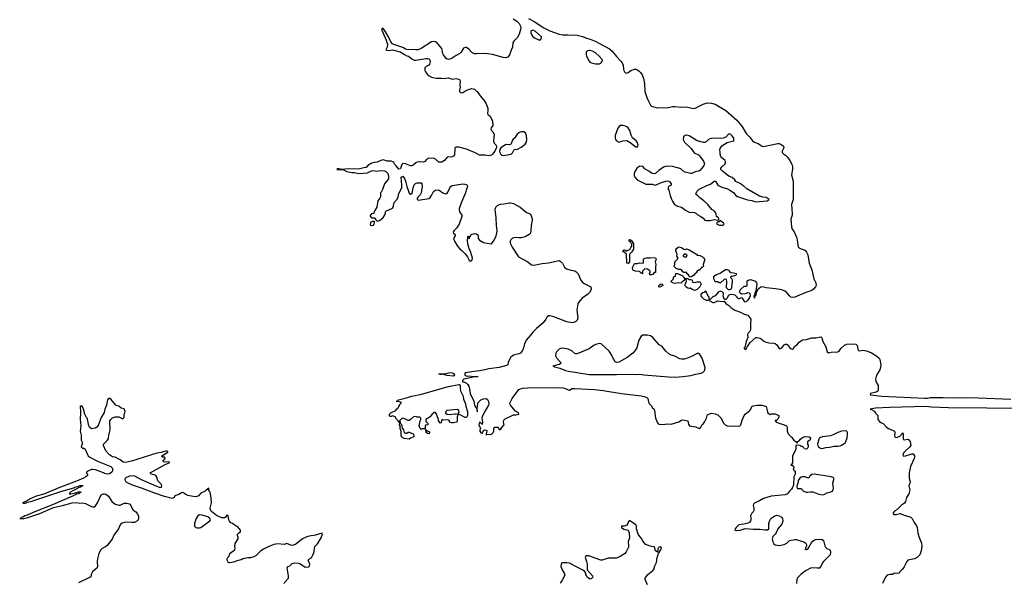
# Model space of a CAD drawing. Header units: inches. Extents: x 1980008 to 2252673, y 74414 to 260562.
# Tile 121 of 228: x 2082986 to 2098109, y 215729 to 224371. Entities that reach past the tile are written whole.
import ezdxf

# ---------------------------------------------------------------- set-up
doc = ezdxf.new("R2010")
doc.units = ezdxf.units.IN
doc.header["$MEASUREMENT"] = 0
for name, color, linetype in [('C0281', 7, 'Continuous'), ('C0282', 7, 'Continuous'), ('C0291', 7, 'Continuous'), ('C0292', 7, 'Continuous')]:
    doc.layers.add(name, color=color, linetype=linetype)

msp = doc.modelspace()

# ---------------------------------------------------------------- linework, layer by layer
at = {"layer": 'C0281', "color": 5, "elevation": 80}
for points in [[(2089650, 218895), (2089550, 218907), (2089538, 218910), (2089530, 218918), (2089510, 218918), (2089490, 218928), (2089470, 218922), (2089442, 218922), (2089426, 218930), (2089530, 218934), (2089574, 218946), (2089610, 218951), (2089630, 218948), (2089650, 218937), (2089665, 218910), (2089660, 218900)], [(2089830, 218258), (2089750, 218302), (2089730, 218308), (2089714, 218306), (2089714, 218294), (2089705, 218270), (2089707, 218210), (2089699, 218190), (2089693, 218187), (2089650, 218177), (2089616, 218176), (2089588, 218190), (2089586, 218210), (2089570, 218218), (2089550, 218222), (2089490, 218218), (2089470, 218228), (2089458, 218182), (2089450, 218175), (2089421, 218210), (2089421, 218230), (2089402, 218270), (2089389, 218310), (2089370, 218338), (2089350, 218335), (2089315, 218305), (2089290, 218269), (2089222, 218230), (2089222, 218210), (2089230, 218194), (2089254, 218170), (2089254, 218150), (2089250, 218146), (2089218, 218142), (2089214, 218130), (2089214, 218086), (2089170, 218088), (2089150, 218078), (2089138, 218090), (2089122, 218130), (2089139, 218210), (2089149, 218230), (2089148, 218250), (2089130, 218268), (2089090, 218268), (2089070, 218274), (2089034, 218270), (2088990, 218228), (2088970, 218215), (2088950, 218215), (2088910, 218235), (2088870, 218249), (2088850, 218242), (2088822, 218210), (2088822, 218202), (2088831, 218190), (2088832, 218172), (2088850, 218154), (2088858, 218098), (2088882, 218070), (2088892, 218030), (2088910, 218018), (2088930, 218022), (2088950, 218034), (2088970, 218034), (2089031, 218011), (2089042, 217990), (2089038, 217962), (2088990, 217942), (2088970, 217928), (2088890, 217938), (2088856, 217956), (2088846, 217986), (2088843, 218043), (2088829, 218091), (2088829, 218130), (2088822, 218150), (2088826, 218170), (2088822, 218182), (2088810, 218186), (2088798, 218210), (2088773, 218233), (2088752, 218272), (2088710, 218287), (2088690, 218277), (2088676, 218276), (2088665, 218285), (2088665, 218310), (2088684, 218330), (2088764, 218370), (2088790, 218402), (2088806, 218410), (2088809, 218431), (2088827, 218453), (2088828, 218470), (2088848, 218490), (2088837, 218497), (2088768, 218510), (2088787, 218513), (2088805, 218530), (2088905, 218555), (2089009, 218590), (2089159, 218621), (2089570, 218736), (2089730, 218768), (2089746, 218766), (2089750, 218750), (2089749, 218711), (2089757, 218670), (2089795, 218590), (2089804, 218544), (2089831, 218470), (2089836, 218436), (2089862, 218350), (2089865, 218290), (2089850, 218258)], [(2089710, 218382), (2089547, 218370), (2089531, 218350), (2089528, 218328), (2089550, 218311), (2089590, 218305), (2089670, 218319), (2089690, 218319), (2089710, 218311), (2089727, 218313), (2089727, 218327), (2089736, 218344), (2089733, 218370)], [(2089234, 218054), (2089246, 218054), (2089278, 218038), (2089282, 218030), (2089280, 218020), (2089270, 218009), (2089250, 218015), (2089229, 218029), (2089226, 218074), (2089234, 218066)], [(2085750, 216764), (2085724, 216750), (2085696, 216710), (2085675, 216650), (2085671, 216630), (2085671, 216591), (2085690, 216571), (2085710, 216564), (2085750, 216566), (2085770, 216571), (2085906, 216674), (2085919, 216690), (2085907, 216710), (2085874, 216734), (2085790, 216759)]]:
    msp.add_lwpolyline(points, close=True, dxfattribs=at)
for points in [[(2090000, 218887), (2089950, 218881), (2089806, 218850), (2089786, 218830), (2089786, 218810), (2089807, 218807), (2089849, 218789), (2089859, 218779), (2089859, 218770), (2089867, 218767), (2089883, 218743), (2089897, 218697), (2089906, 218630), (2089962, 218510), (2089970, 218450), (2089990, 218415), (2090000, 218407)], [(2090000, 218970), (2089830, 218947), (2089822, 218930), (2089822, 218922), (2089827, 218907), (2089842, 218902), (2090000, 218892)], [(2087047, 215710), (2087059, 215730), (2087114, 215790), (2087114, 215830), (2087095, 215950), (2087111, 215970), (2087137, 215983), (2087170, 216016), (2087210, 216028), (2087264, 216024), (2087290, 216018), (2087370, 215962), (2087430, 215969), (2087443, 216010), (2087418, 216070), (2087438, 216090), (2087471, 216110), (2087476, 216130), (2087503, 216177), (2087512, 216250), (2087521, 216279), (2087558, 216322), (2087615, 216410), (2087635, 216475), (2087630, 216482), (2087590, 216474), (2087530, 216453), (2087430, 216437), (2087395, 216425), (2087330, 216396), (2087250, 216328), (2087227, 216313), (2087190, 216297), (2087170, 216295), (2087150, 216299), (2087090, 216325), (2087050, 216311), (2086950, 216318), (2086890, 216307), (2086810, 216281), (2086730, 216236), (2086690, 216210), (2086619, 216141), (2086580, 216120), (2086530, 216105), (2086490, 216105), (2086413, 216087), (2086390, 216076), (2086323, 216057), (2086290, 216041), (2086250, 216031), (2086210, 216026), (2086194, 216030), (2086172, 216070), (2086172, 216090), (2086182, 216110), (2086202, 216130), (2086212, 216170), (2086244, 216196), (2086272, 216210), (2086292, 216230), (2086298, 216250), (2086291, 216290), (2086295, 216325), (2086344, 216396), (2086344, 216424), (2086332, 216450), (2086333, 216467), (2086351, 216489), (2086375, 216505), (2086376, 216530), (2086330, 216584), (2086310, 216593), (2086254, 216634), (2086230, 216644), (2086208, 216668), (2086197, 216690), (2086190, 216754), (2086170, 216758), (2086149, 216730), (2086130, 216719), (2086090, 216719), (2086010, 216753), (2085930, 216818), (2085914, 216850), (2085912, 216870), (2085932, 216948), (2085927, 217027), (2085910, 217114), (2085892, 217132), (2085890, 217174), (2085850, 217146), (2085833, 217127), (2085770, 217096), (2085730, 217059), (2085696, 217044), (2085650, 217045), (2085570, 217063), (2085537, 217077), (2085490, 217108), (2085470, 217103), (2085430, 217078), (2085370, 217056), (2085359, 217030), (2085330, 217018), (2085290, 217024), (2085210, 217048), (2085045, 217105), (2084871, 217171), (2084721, 217221), (2084664, 217244), (2084628, 217268), (2084618, 217278), (2084611, 217290), (2084607, 217310), (2084613, 217327), (2084623, 217337), (2084676, 217364), (2084730, 217369), (2084750, 217364), (2084853, 217310), (2085076, 217210), (2085130, 217189), (2085162, 217190), (2085171, 217210), (2085166, 217230), (2085106, 217286), (2085090, 217342), (2085075, 217370), (2085050, 217381), (2084998, 217390), (2084991, 217410), (2085221, 217539), (2085291, 217570), (2085270, 217581), (2085210, 217576), (2085190, 217582), (2085185, 217590), (2085222, 217630), (2085214, 217650), (2085173, 217653), (2085171, 217670), (2085261, 217730), (2085259, 217739), (2085250, 217745), (2085230, 217744), (2085157, 217723), (2085090, 217710), (2084705, 217590), (2084609, 217569), (2084576, 217576), (2084531, 217610), (2084450, 217651), (2084410, 217656), (2084366, 217686), (2084307, 217747), (2084273, 217830), (2084274, 217850), (2084336, 217910), (2084350, 217938), (2084353, 217990), (2084375, 218070), (2084373, 218210), (2084384, 218230), (2084410, 218253), (2084450, 218269), (2084510, 218269), (2084552, 218248), (2084570, 218242), (2084575, 218245), (2084585, 218255), (2084591, 218270), (2084592, 218310), (2084602, 218330), (2084605, 218350), (2084591, 218391), (2084546, 218406), (2084510, 218436), (2084466, 218446), (2084455, 218455), (2084390, 218538), (2084370, 218551), (2084350, 218551), (2084333, 218530), (2084318, 218450), (2084296, 218390), (2084285, 218335), (2084239, 218261), (2084190, 218138), (2084170, 218111), (2084146, 218094), (2084090, 218087), (2084058, 218110), (2084046, 218130), (2084030, 218234), (2084022, 218250), (2084010, 218258), (2083984, 218310), (2083967, 218390), (2083950, 218426), (2083930, 218441), (2083915, 218430), (2083913, 218410), (2083921, 218370), (2083922, 218330), (2083913, 218233), (2083926, 218130), (2083914, 218050), (2083932, 217990), (2083932, 217910), (2083949, 217870), (2083930, 217809), (2083949, 217789), (2083970, 217789), (2083994, 217774), (2084025, 217690), (2084038, 217670), (2084064, 217650), (2084183, 217590), (2084360, 217520), (2084386, 217506), (2084405, 217485), (2084415, 217450), (2084401, 217419), (2084366, 217394), (2084330, 217389), (2084290, 217398), (2084271, 217410), (2084150, 217455), (2084110, 217464), (2084090, 217462), (2084022, 217430), (2084009, 217410), (2084025, 217390), (2084025, 217370), (2084002, 217350), (2083968, 217330), (2083858, 217282), (2083612, 217190), (2083356, 217084), (2083241, 217050), (2083148, 217012), (2083101, 216979), (2083028, 216948), (2083042, 216942), (2083070, 216945), (2083091, 216950), (2083102, 216958), (2083159, 216970), (2083635, 217130), (2083818, 217182), (2083831, 217190), (2083895, 217205), (2083898, 217210), (2083910, 217214), (2083950, 217218), (2083956, 217216), (2083958, 217210), (2083937, 217203), (2083918, 217190), (2083882, 217178), (2083872, 217168), (2083790, 217130), (2083758, 217110), (2083758, 217102), (2083746, 217090), (2083770, 217089), (2083830, 217099), (2083890, 217116), (2083917, 217117), (2083928, 217110), (2083899, 217101), (2083889, 217090), (2083859, 217081), (2083844, 217070), (2083818, 217062), (2083797, 217050), (2083490, 216920), (2083230, 216818), (2083099, 216761), (2083063, 216750), (2083043, 216737), (2083019, 216730), (2083006, 216714), (2082986, 216710), (2083050, 216710), (2083110, 216724), (2083294, 216786), (2083503, 216877), (2083642, 216910), (2083790, 216952), (2083854, 216954), (2083910, 216946), (2083950, 216949), (2083998, 216938), (2084090, 216892), (2084110, 216887), (2084130, 216889), (2084150, 216906), (2084182, 216950), (2084236, 217070), (2084270, 217089), (2084290, 217089), (2084310, 217081), (2084350, 217054), (2084402, 216970), (2084430, 216944), (2084458, 216930), (2084510, 216913), (2084530, 216913), (2084590, 216944), (2084630, 216945), (2084670, 216933), (2084691, 216911), (2084723, 216843), (2084769, 216810), (2084790, 216784), (2084809, 216750), (2084813, 216710), (2084805, 216690), (2084785, 216670), (2084750, 216646), (2084710, 216645), (2084610, 216653), (2084576, 216644), (2084547, 216630), (2084528, 216610), (2084503, 216550), (2084430, 216453), (2084406, 216394), (2084330, 216295), (2084304, 216276), (2084251, 216249), (2084232, 216230), (2084203, 216170), (2084181, 216090), (2084177, 216050), (2084182, 215970), (2084175, 215950), (2084102, 215890), (2084082, 215850), (2084084, 215830), (2084069, 215810), (2083890, 215721)]]:
    msp.add_lwpolyline(points, dxfattribs=at)
at = {"layer": 'C0282', "color": 5, "elevation": 80}
for points in [[(2090000, 223844), (2089990, 223844), (2089970, 223847), (2089928, 223868), (2089890, 223911), (2089850, 223946), (2089830, 223946), (2089804, 223936), (2089767, 223873), (2089747, 223853), (2089690, 223823), (2089630, 223780), (2089610, 223771), (2089570, 223762), (2089550, 223767), (2089537, 223777), (2089493, 223830), (2089484, 223850), (2089477, 223910), (2089469, 223929), (2089390, 224027), (2089350, 224037), (2089310, 224030), (2089153, 223930), (2089104, 223910), (2089070, 223906), (2088932, 223912), (2088910, 223919), (2088870, 223943), (2088731, 223990), (2088710, 224001), (2088688, 224029), (2088650, 224110), (2088590, 224210), (2088570, 224234), (2088550, 224234), (2088549, 224210), (2088616, 224056), (2088633, 223993), (2088632, 223948), (2088609, 223909), (2088621, 223901), (2088650, 223900), (2088710, 223908), (2088830, 223879), (2088894, 223834), (2088930, 223817), (2088958, 223810), (2089008, 223770), (2089046, 223750), (2089070, 223749), (2089230, 223777), (2089250, 223777), (2089268, 223770), (2089284, 223750), (2089289, 223730), (2089281, 223690), (2089270, 223671), (2089230, 223651), (2089209, 223631), (2089209, 223591), (2089219, 223570), (2089249, 223530), (2089275, 223510), (2089310, 223490), (2089330, 223483), (2089390, 223474), (2089466, 223474), (2089490, 223469), (2089570, 223476), (2089630, 223459), (2089690, 223469), (2089730, 223459), (2089742, 223450), (2089749, 223430), (2089744, 223370), (2089749, 223330), (2089739, 223290), (2089742, 223270), (2089755, 223255), (2089770, 223249), (2089790, 223254), (2089810, 223262), (2089852, 223290), (2089894, 223306), (2089930, 223313), (2089970, 223303), (2090000, 223275)], [(2090000, 222315), (2089970, 222330), (2089850, 222381), (2089730, 222414), (2089690, 222413), (2089675, 222405), (2089667, 222390), (2089666, 222294), (2089650, 222273), (2089630, 222263), (2089610, 222260), (2089570, 222264), (2089550, 222259), (2089512, 222210), (2089470, 222185), (2089430, 222180), (2089423, 222183), (2089370, 222228), (2089350, 222238), (2089270, 222242), (2089236, 222224), (2089210, 222194), (2089190, 222182), (2089130, 222186), (2089090, 222182), (2089070, 222173), (2089030, 222135), (2089010, 222125), (2088990, 222124), (2088910, 222158), (2088870, 222164), (2088854, 222146), (2088835, 222085), (2088830, 222078), (2088810, 222073), (2088770, 222125), (2088747, 222147), (2088730, 222179), (2088716, 222190), (2088690, 222200), (2088630, 222200), (2088570, 222216), (2088532, 222208), (2088475, 222185), (2088430, 222179), (2088392, 222168), (2088334, 222130), (2088310, 222098), (2088290, 222099), (2088190, 222073), (2088030, 222081), (2087931, 222071), (2087870, 222085), (2087861, 222079), (2087859, 222070), (2087890, 222064), (2087950, 222069), (2088010, 222041), (2088090, 222023), (2088130, 222024), (2088190, 222008), (2088330, 222021), (2088390, 222051), (2088410, 222054), (2088470, 222042), (2088530, 222052), (2088590, 222050), (2088610, 222040), (2088638, 222010), (2088651, 221970), (2088648, 221930), (2088634, 221906), (2088587, 221850), (2088558, 221762), (2088539, 221721), (2088529, 221710), (2088529, 221650), (2088519, 221630), (2088489, 221590), (2088469, 221490), (2088444, 221450), (2088426, 221406), (2088426, 221394), (2088390, 221391), (2088386, 221374), (2088369, 221370), (2088370, 221346), (2088382, 221342), (2088390, 221326), (2088430, 221326), (2088442, 221322), (2088455, 221295), (2088470, 221282), (2088490, 221281), (2088510, 221287), (2088570, 221335), (2088602, 221390), (2088598, 221410), (2088612, 221430), (2088710, 221474), (2088723, 221490), (2088739, 221561), (2088784, 221616), (2088798, 221650), (2088810, 221702), (2088854, 221786), (2088857, 221830), (2088845, 221950), (2088858, 221962), (2088870, 221965), (2088898, 221930), (2088914, 221890), (2088930, 221810), (2088950, 221754), (2088970, 221705), (2088990, 221693), (2089012, 221708), (2089030, 221790), (2089047, 221833), (2089064, 221856), (2089090, 221866), (2089127, 221867), (2089150, 221863), (2089161, 221850), (2089170, 221810), (2089151, 221710), (2089137, 221683), (2089104, 221650), (2089093, 221630), (2089090, 221608), (2089110, 221599), (2089270, 221624), (2089290, 221641), (2089310, 221670), (2089344, 221730), (2089370, 221753), (2089410, 221760), (2089430, 221753), (2089485, 221710), (2089510, 221700), (2089530, 221698), (2089555, 221710), (2089594, 221786), (2089610, 221809), (2089630, 221824), (2089790, 221852), (2089825, 221845), (2089854, 221834), (2089859, 221830), (2089864, 221810), (2089841, 221750), (2089832, 221710), (2089770, 221570), (2089737, 221470), (2089735, 221450), (2089742, 221422), (2089779, 221370), (2089779, 221350), (2089736, 221230), (2089693, 221170), (2089652, 221130), (2089645, 221110), (2089647, 221090), (2089674, 221070), (2089674, 221050), (2089649, 221010), (2089663, 220970), (2089709, 220890), (2089744, 220850), (2089783, 220823), (2089830, 220774), (2089865, 220730), (2089890, 220675), (2089910, 220662), (2089930, 220674), (2089936, 220684), (2089940, 220710), (2089916, 220796), (2089898, 220838), (2089887, 220850), (2089869, 220930), (2089866, 220974), (2089870, 221046), (2089882, 221042), (2089886, 221010), (2089890, 221006), (2089894, 221010), (2089898, 221042), (2089910, 221046), (2089922, 221070), (2089970, 221086), (2090000, 221082)]]:
    msp.add_lwpolyline(points, dxfattribs=at)
msp.add_lwpolyline([(2088390, 221204), (2088378, 221210), (2088374, 221230), (2088379, 221250), (2088390, 221265), (2088410, 221274), (2088430, 221274), (2088432, 221252), (2088426, 221230), (2088410, 221209)], close=True, dxfattribs=at)
at = {"layer": 'C0291', "color": 5}
for points, elevation in [([(2091561, 220000), (2091541, 219910), (2091558, 219790), (2091550, 219758), (2091530, 219734), (2091499, 219721), (2091470, 219717), (2091390, 219732), (2091190, 219805), (2091130, 219820), (2091110, 219821), (2091090, 219806), (2091069, 219770), (2091026, 219714), (2090923, 219630), (2090866, 219570), (2090834, 219526), (2090766, 219450), (2090737, 219390), (2090724, 219330), (2090710, 219291), (2090690, 219264), (2090676, 219250), (2090650, 219237), (2090570, 219219), (2090530, 219185), (2090490, 219110), (2090482, 219070), (2090461, 219059), (2090348, 219030), (2090190, 219006), (2090129, 218990), (2090050, 218976), (2090000, 218970)], 80), ([(2093848, 220000), (2093879, 219979), (2093908, 219948), (2093969, 219910), (2094058, 219878), (2094111, 219849), (2094172, 219832), (2094215, 219770), (2094210, 219710), (2094210, 219610), (2094207, 219590), (2094200, 219580), (2094167, 219550), (2094164, 219530), (2094170, 219490), (2094146, 219430), (2094122, 219338), (2094109, 219330), (2094130, 219306), (2094150, 219318), (2094165, 219350), (2094207, 219410), (2094290, 219490), (2094310, 219491), (2094359, 219479), (2094426, 219426), (2094450, 219416), (2094494, 219406), (2094570, 219403), (2094590, 219396), (2094615, 219375), (2094650, 219321), (2094670, 219321), (2094690, 219329), (2094730, 219377), (2094750, 219389), (2094770, 219389), (2094789, 219370), (2094810, 219338), (2094830, 219318), (2094850, 219308), (2094864, 219316), (2094885, 219350), (2094930, 219385), (2094960, 219420), (2094995, 219445), (2095010, 219451), (2095070, 219460), (2095146, 219486), (2095216, 219484), (2095290, 219501), (2095306, 219486), (2095319, 219430), (2095365, 219345), (2095387, 219270), (2095410, 219256), (2095450, 219263), (2095553, 219267), (2095570, 219277), (2095600, 219320), (2095654, 219370), (2095690, 219388), (2095731, 219391), (2095830, 219386), (2095847, 219367), (2095858, 219310), (2095870, 219289), (2095890, 219286), (2095930, 219293), (2095990, 219285), (2096010, 219281), (2096070, 219252), (2096150, 219205), (2096186, 219170), (2096195, 219150), (2096210, 219070), (2096206, 219030), (2096195, 218990), (2096148, 218910), (2096128, 218850), (2096135, 218815), (2096169, 218750), (2096173, 218730), (2096169, 218670), (2096138, 218650), (2096055, 218630), (2096048, 218610), (2096226, 218590), (2096890, 218556), (2096930, 218558), (2096970, 218568), (2097170, 218570), (2097350, 218562), (2097470, 218566), (2097710, 218561), (2098210, 218544)], 60), ([(2090000, 218892), (2090026, 218890), (2090000, 218887)], 80), ([(2090000, 218407), (2090004, 218404), (2090009, 218390), (2090006, 218370), (2090010, 218345), (2090015, 218350), (2090016, 218364), (2090011, 218391), (2090025, 218475), (2090030, 218493), (2090047, 218513), (2090071, 218530), (2090110, 218547), (2090150, 218552), (2090170, 218538), (2090186, 218506), (2090189, 218470), (2090185, 218450), (2090149, 218390), (2090090, 218274), (2090086, 218254), (2090094, 218190), (2090090, 218154), (2090085, 218165), (2090070, 218171), (2090050, 218191), (2090041, 218170), (2090037, 218150), (2090062, 218090), (2090055, 218070), (2090055, 218050), (2090070, 218027), (2090090, 218019), (2090096, 218024), (2090110, 218062), (2090130, 218069), (2090148, 218068), (2090162, 218050), (2090148, 218010), (2090149, 217990), (2090162, 217998), (2090230, 218002), (2090256, 218030), (2090266, 218050), (2090266, 218090), (2090286, 218110), (2090334, 218114), (2090344, 218084), (2090350, 218078), (2090370, 218078), (2090382, 218090), (2090391, 218109), (2090425, 218150), (2090415, 218190), (2090422, 218218), (2090440, 218240), (2090570, 218299), (2090610, 218299), (2090652, 218310), (2090645, 218330), (2090600, 218360), (2090570, 218391), (2090522, 218450), (2090516, 218470), (2090521, 218490), (2090551, 218550), (2090651, 218690), (2090710, 218710), (2090790, 218715), (2091170, 218719), (2091334, 218714), (2091370, 218707), (2091410, 218684), (2091430, 218681), (2091470, 218704), (2091513, 218707), (2091812, 218691), (2091950, 218676), (2092230, 218627), (2092533, 218593), (2092583, 218583), (2092617, 218570), (2092636, 218550), (2092642, 218502), (2092650, 218479), (2092685, 218445), (2092703, 218410), (2092730, 218389), (2092737, 218370), (2092753, 218250), (2092780, 218180), (2092790, 218164), (2092810, 218157), (2092870, 218153), (2092930, 218161), (2092990, 218156), (2093110, 218193), (2093150, 218219), (2093170, 218226), (2093248, 218210), (2093258, 218158), (2093274, 218134), (2093370, 218119), (2093410, 218095), (2093430, 218089), (2093450, 218113), (2093470, 218153), (2093490, 218169), (2093510, 218197), (2093533, 218250), (2093543, 218290), (2093550, 218302), (2093581, 218319), (2093610, 218325), (2093670, 218317), (2093710, 218301), (2093753, 218253), (2093800, 218170), (2093820, 218150), (2093850, 218133), (2093870, 218127), (2093930, 218130), (2094026, 218126), (2094045, 218130), (2094060, 218150), (2094081, 218219), (2094111, 218289), (2094130, 218314), (2094199, 218370), (2094215, 218390), (2094231, 218430), (2094250, 218441), (2094314, 218450), (2094390, 218449), (2094449, 218430), (2094470, 218346), (2094478, 218330), (2094495, 218315), (2094510, 218309), (2094535, 218315), (2094590, 218315), (2094646, 218290), (2094646, 218270), (2094630, 218234), (2094610, 218214), (2094590, 218214), (2094587, 218207), (2094602, 218202), (2094606, 218190), (2094729, 218149), (2094762, 218130), (2094775, 218110), (2094775, 218050), (2094788, 218010), (2094840, 217960), (2094874, 217914), (2094895, 217895), (2094922, 217882), (2094927, 217867), (2094934, 217870), (2094934, 217890), (2094957, 217903), (2094978, 217930), (2095010, 217953), (2095049, 217969), (2095110, 217965), (2095134, 217950), (2095134, 217930), (2095125, 217915), (2095103, 217897), (2095086, 217890), (2095086, 217850), (2095096, 217836), (2095098, 217810), (2095090, 217794), (2095070, 217774), (2095038, 217778), (2095034, 217790), (2095010, 217814), (2094990, 217814), (2094972, 217832), (2094910, 217834), (2094906, 217830), (2094908, 217770), (2094858, 217670), (2094856, 217564), (2094842, 217538), (2094828, 217530), (2094850, 217526), (2094876, 217496), (2094876, 217484), (2094868, 217470), (2094878, 217450), (2094894, 217434), (2094899, 217410), (2094894, 217390), (2094874, 217350), (2094873, 217227), (2094856, 217184), (2094840, 217160), (2094809, 217130), (2094779, 217090), (2094742, 217070), (2094530, 217054), (2094410, 217017), (2094350, 216980), (2094279, 216950), (2094259, 216930), (2094253, 216910), (2094262, 216870), (2094260, 216830), (2094249, 216810), (2094230, 216790), (2094212, 216750), (2094217, 216710), (2094215, 216690), (2094209, 216671), (2094196, 216650), (2094170, 216635), (2094110, 216620), (2094030, 216613), (2093989, 216570), (2093975, 216550), (2093969, 216530), (2094003, 216523), (2094050, 216530), (2094130, 216556), (2094250, 216545), (2094310, 216543), (2094353, 216547), (2094430, 216534), (2094470, 216535), (2094494, 216550), (2094493, 216630), (2094502, 216670), (2094523, 216710), (2094574, 216746), (2094610, 216758), (2094630, 216756), (2094651, 216751), (2094687, 216727), (2094700, 216710), (2094705, 216670), (2094690, 216623), (2094630, 216550), (2094604, 216490), (2094591, 216469), (2094555, 216430), (2094548, 216412), (2094545, 216390), (2094555, 216350), (2094570, 216319), (2094590, 216304), (2094650, 216295), (2094730, 216310), (2094767, 216330), (2094810, 216369), (2094890, 216386), (2094910, 216386), (2095030, 216352), (2095061, 216330), (2095069, 216310), (2095069, 216290), (2095055, 216250), (2095058, 216242), (2095049, 216231), (2095050, 216228), (2095062, 216238), (2095070, 216235), (2095096, 216250), (2095144, 216330), (2095170, 216363), (2095190, 216377), (2095210, 216385), (2095289, 216389), (2095310, 216385), (2095330, 216370), (2095350, 216290), (2095361, 216270), (2095384, 216250), (2095427, 216227), (2095435, 216215), (2095441, 216190), (2095434, 216150), (2095331, 216049), (2095314, 216026), (2095290, 215971), (2095272, 215948), (2095235, 215945), (2095170, 215952), (2095130, 215946), (2095057, 215903), (2094990, 215853), (2094936, 215804), (2094925, 215790), (2094920, 215770), (2094918, 215710)], 80), ([(2098430, 218401), (2097250, 218410), (2096990, 218418), (2096910, 218427), (2096350, 218416), (2096130, 218405), (2096046, 218390), (2096070, 218385), (2096104, 218364), (2096117, 218350), (2096130, 218325), (2096167, 218290), (2096168, 218230), (2096190, 218200), (2096210, 218183), (2096246, 218166), (2096296, 218116), (2096329, 218090), (2096402, 218062), (2096424, 218050), (2096427, 218027), (2096421, 217981), (2096430, 217959), (2096450, 217953), (2096470, 217956), (2096506, 217974), (2096542, 218010), (2096550, 218026), (2096557, 217997), (2096553, 217933), (2096561, 217921), (2096570, 217918), (2096625, 217925), (2096654, 217914), (2096665, 217885), (2096672, 217830), (2096655, 217805), (2096572, 217730), (2096550, 217690), (2096554, 217674), (2096567, 217667), (2096590, 217670), (2096690, 217703), (2096710, 217701), (2096716, 217696), (2096729, 217670), (2096730, 217650), (2096722, 217630), (2096666, 217510), (2096645, 217410), (2096647, 217327), (2096661, 217270), (2096659, 217250), (2096644, 217210), (2096656, 217150), (2096640, 217090), (2096607, 217030), (2096590, 216970), (2096576, 216944), (2096528, 216912), (2096480, 216860), (2096458, 216842), (2096420, 216820), (2096394, 216790), (2096410, 216770), (2096450, 216772), (2096510, 216787), (2096570, 216758), (2096657, 216737), (2096671, 216731), (2096691, 216711), (2096725, 216645), (2096758, 216598), (2096771, 216570), (2096780, 216490), (2096795, 216430), (2096838, 216330), (2096840, 216290), (2096832, 216210), (2096810, 216150), (2096772, 216108), (2096730, 216090), (2096629, 216070), (2096613, 216050), (2096572, 215968), (2096547, 215933), (2096502, 215890), (2096489, 215871), (2096470, 215865), (2096430, 215867), (2096410, 215863), (2096390, 215851), (2096350, 215851), (2096310, 215841), (2096283, 215810), (2096239, 215710)], 60), ([(2092631, 215690), (2092594, 215770), (2092595, 215790), (2092633, 215847), (2092710, 215910), (2092730, 215938), (2092738, 215970), (2092765, 216035), (2092779, 216110), (2092794, 216150), (2092798, 216182), (2092810, 216186), (2092846, 216250), (2092833, 216273), (2092809, 216270), (2092789, 216250), (2092787, 216213), (2092782, 216198), (2092770, 216194), (2092765, 216205), (2092750, 216214), (2092738, 216270), (2092733, 216273), (2092690, 216279), (2092652, 216290), (2092595, 216315), (2092553, 216373), (2092547, 216390), (2092510, 216431), (2092485, 216470), (2092459, 216550), (2092459, 216590), (2092450, 216610), (2092350, 216678), (2092338, 216662), (2092327, 216630), (2092310, 216607), (2092270, 216593), (2092229, 216590), (2092229, 216570), (2092267, 216547), (2092329, 216529), (2092345, 216490), (2092350, 216410), (2092332, 216350), (2092337, 216290), (2092335, 216270), (2092303, 216197), (2092274, 216166), (2092210, 216125), (2092150, 216101), (2092030, 216101), (2092010, 216097), (2091930, 216067), (2091910, 216067), (2091770, 216122), (2091730, 216133), (2091690, 216135), (2091676, 216124), (2091669, 216110), (2091692, 216050), (2091701, 216010), (2091701, 215921), (2091782, 215830), (2091789, 215810), (2091770, 215785), (2091750, 215778), (2091722, 215790), (2091702, 215810), (2091690, 215834), (2091682, 215850), (2091682, 215870), (2091659, 215899), (2091635, 215915), (2091430, 216021), (2091390, 216028), (2091326, 216030), (2091314, 216026), (2091302, 216010), (2091297, 215970), (2091318, 215918), (2091350, 215868), (2091357, 215843), (2091353, 215827), (2091315, 215750), (2091286, 215714)], 80)]:
    msp.add_lwpolyline(points, dxfattribs=dict(at, elevation=elevation))
at = {"layer": 'C0291', "color": 5, "elevation": 80}
for points in [[(2092630, 219525), (2092557, 219523), (2092531, 219509), (2092495, 219450), (2092463, 219330), (2092441, 219290), (2092401, 219250), (2092317, 219183), (2092281, 219159), (2092190, 219109), (2092150, 219105), (2092133, 219113), (2092090, 219188), (2092084, 219210), (2092038, 219278), (2091915, 219390), (2091890, 219397), (2091850, 219387), (2091810, 219369), (2091730, 219317), (2091550, 219239), (2091530, 219239), (2091510, 219246), (2091464, 219284), (2091410, 219310), (2091330, 219326), (2091290, 219319), (2091270, 219309), (2091231, 219270), (2091220, 219250), (2091215, 219210), (2091230, 219175), (2091294, 219110), (2091295, 219090), (2091270, 219075), (2091172, 219050), (2091198, 219038), (2091280, 219020), (2091370, 218983), (2091415, 218970), (2091730, 218923), (2091830, 218919), (2091910, 218922), (2092150, 218919), (2092330, 218927), (2092450, 218919), (2092510, 218925), (2092570, 218914), (2092950, 218883), (2093058, 218882), (2093170, 218889), (2093293, 218907), (2093370, 218926), (2093450, 218939), (2093479, 218950), (2093497, 218970), (2093509, 218991), (2093512, 219030), (2093469, 219170), (2093434, 219230), (2093410, 219241), (2093390, 219241), (2093305, 219195), (2093230, 219166), (2093190, 219157), (2093150, 219157), (2093124, 219164), (2093050, 219205), (2092990, 219219), (2092957, 219237), (2092910, 219279), (2092850, 219358), (2092810, 219379), (2092708, 219488), (2092673, 219513)], [(2095670, 218057), (2095610, 218052), (2095550, 218032), (2095490, 218000), (2095439, 217981), (2095318, 217962), (2095270, 217949), (2095259, 217930), (2095239, 217850), (2095243, 217830), (2095256, 217810), (2095288, 217788), (2095310, 217784), (2095330, 217787), (2095370, 217802), (2095430, 217804), (2095490, 217821), (2095550, 217821), (2095590, 217827), (2095610, 217834), (2095636, 217850), (2095662, 217870), (2095675, 217890), (2095693, 217950), (2095701, 218010), (2095699, 218030), (2095690, 218048)], [(2095188, 217392), (2095153, 217387), (2095122, 217358), (2095110, 217338), (2095090, 217328), (2095049, 217349), (2095010, 217349), (2094990, 217344), (2094966, 217330), (2094945, 217295), (2094936, 217244), (2094921, 217210), (2094921, 217190), (2094930, 217172), (2094992, 217172), (2095002, 217150), (2095022, 217130), (2095070, 217111), (2095090, 217111), (2095130, 217119), (2095170, 217118), (2095246, 217086), (2095310, 217074), (2095350, 217081), (2095390, 217105), (2095430, 217111), (2095470, 217131), (2095485, 217170), (2095474, 217250), (2095492, 217310), (2095491, 217330), (2095480, 217340), (2095450, 217350)]]:
    msp.add_lwpolyline(points, close=True, dxfattribs=at)
at = {"layer": 'C0292', "color": 5}
for points, elevation in [([(2090565, 224385), (2090621, 224350), (2090657, 224310), (2090679, 224270), (2090682, 224250), (2090680, 224220), (2090658, 224150), (2090628, 224090), (2090578, 224042), (2090562, 224018), (2090557, 223950), (2090535, 223905), (2090510, 223832), (2090483, 223797), (2090450, 223787), (2090410, 223791), (2090250, 223836), (2090170, 223847), (2090130, 223851), (2090000, 223844)], 80), ([(2090802, 224390), (2090896, 224336), (2091027, 224250), (2091130, 224199), (2091270, 224150), (2091330, 224136), (2091410, 224138), (2091550, 224132), (2091630, 224115), (2091690, 224088), (2091750, 224073), (2091823, 224043), (2092043, 223923), (2092085, 223885), (2092150, 223805), (2092226, 223730), (2092241, 223710), (2092257, 223670), (2092259, 223610), (2092264, 223590), (2092275, 223570), (2092290, 223557), (2092311, 223550), (2092330, 223560), (2092370, 223591), (2092430, 223611), (2092450, 223610), (2092478, 223598), (2092502, 223582), (2092522, 223562), (2092545, 223525), (2092565, 223470), (2092580, 223390), (2092590, 223270), (2092616, 223176), (2092648, 223108), (2092677, 223057), (2092690, 223045), (2092763, 223023), (2092799, 223019), (2092950, 223023), (2093010, 223036), (2093050, 223038), (2093146, 223026), (2093230, 223030), (2093310, 223012), (2093350, 223009), (2093485, 223075), (2093547, 223094), (2093610, 223090), (2093670, 223071), (2093830, 222974), (2093999, 222830), (2094075, 222735), (2094142, 222622), (2094193, 222570), (2094241, 222510), (2094270, 222488), (2094330, 222470), (2094388, 222428), (2094410, 222424), (2094630, 222468), (2094650, 222468), (2094693, 222450), (2094715, 222430), (2094722, 222410), (2094718, 222390), (2094698, 222350), (2094699, 222330), (2094716, 222310), (2094750, 222288), (2094779, 222259), (2094815, 222210), (2094844, 222150), (2094855, 222110), (2094856, 222076), (2094838, 221990), (2094866, 221890), (2094868, 221828), (2094864, 221610), (2094842, 221530), (2094850, 221390), (2094848, 221370), (2094829, 221309), (2094838, 221190), (2094851, 221151), (2094880, 221110), (2094919, 221030), (2094928, 220990), (2094935, 220910), (2094942, 220882), (2094963, 220863), (2095047, 220830), (2095070, 220798), (2095090, 220757), (2095111, 220630), (2095151, 220530), (2095181, 220390), (2095213, 220327), (2095219, 220290), (2095210, 220265), (2095179, 220230), (2095150, 220209), (2095058, 220182), (2094890, 220108), (2094850, 220102), (2094830, 220111), (2094810, 220127), (2094764, 220184), (2094739, 220199), (2094690, 220219), (2094596, 220236), (2094450, 220254), (2094390, 220270), (2094370, 220263), (2094317, 220223), (2094310, 220192), (2094306, 220194), (2094296, 220184), (2094290, 220132), (2094286, 220134), (2094276, 220124), (2094270, 220094), (2094267, 220130), (2094270, 220138), (2094278, 220142), (2094286, 220190), (2094298, 220202), (2094304, 220236), (2094314, 220310), (2094310, 220330), (2094290, 220350), (2094232, 220372), (2094205, 220375), (2094174, 220366), (2094153, 220350), (2094155, 220285), (2094150, 220274), (2094110, 220274), (2094056, 220224), (2094038, 220190), (2094055, 220170), (2094070, 220161), (2094130, 220165), (2094151, 220170), (2094170, 220181), (2094194, 220174), (2094201, 220161), (2094203, 220130), (2094196, 220104), (2094164, 220056), (2094150, 220042), (2094130, 220034), (2094111, 220051), (2094090, 220091), (2094070, 220096), (2094030, 220082), (2094024, 220084), (2094012, 220092), (2094005, 220110), (2093977, 220137), (2093950, 220146), (2093910, 220151), (2093880, 220140), (2093868, 220130), (2093850, 220094), (2093830, 220074), (2093810, 220074), (2093804, 220084), (2093792, 220130), (2093798, 220150), (2093796, 220170), (2093773, 220193), (2093750, 220199), (2093716, 220184), (2093666, 220130), (2093630, 220114), (2093590, 220074), (2093578, 220078), (2093574, 220110), (2093554, 220130), (2093554, 220150), (2093534, 220170), (2093534, 220190), (2093530, 220194), (2093510, 220194), (2093502, 220178), (2093467, 220173), (2093462, 220158), (2093450, 220154), (2093449, 220130), (2093462, 220110), (2093490, 220084), (2093530, 220064), (2093558, 220062), (2093570, 220066), (2093582, 220062), (2093586, 220050), (2093630, 220029), (2093650, 220029), (2093710, 220050), (2093777, 220043), (2093807, 220047), (2093834, 220010), (2093848, 220000)], 60), ([(2090000, 223275), (2090010, 223266), (2090060, 223200), (2090117, 223137), (2090145, 223090), (2090175, 223010), (2090177, 222983), (2090169, 222929), (2090182, 222910), (2090213, 222890), (2090249, 222810), (2090253, 222747), (2090229, 222710), (2090224, 222690), (2090235, 222670), (2090255, 222650), (2090275, 222615), (2090261, 222510), (2090274, 222474), (2090304, 222444), (2090309, 222430), (2090309, 222410), (2090283, 222350), (2090250, 222305), (2090230, 222288), (2090190, 222278), (2090130, 222290), (2090050, 222290), (2090000, 222315)], 80), ([(2090000, 221082), (2090002, 221082), (2090025, 221065), (2090029, 221050), (2090029, 221010), (2090046, 220986), (2090109, 220949), (2090130, 220942), (2090234, 220926), (2090274, 220986), (2090303, 221050), (2090315, 221090), (2090318, 221130), (2090308, 221210), (2090306, 221330), (2090291, 221450), (2090301, 221490), (2090330, 221521), (2090370, 221539), (2090423, 221543), (2090510, 221559), (2090530, 221558), (2090570, 221546), (2090674, 221490), (2090768, 221410), (2090800, 221400), (2090830, 221382), (2090855, 221315), (2090858, 221290), (2090842, 221210), (2090839, 221130), (2090829, 221090), (2090810, 221071), (2090750, 221036), (2090690, 221021), (2090650, 221018), (2090610, 221025), (2090570, 221021), (2090550, 221011), (2090530, 220991), (2090521, 220970), (2090519, 220950), (2090524, 220930), (2090550, 220878), (2090649, 220730), (2090793, 220653), (2090847, 220607), (2090870, 220602), (2090910, 220606), (2091010, 220627), (2091110, 220635), (2091270, 220672), (2091304, 220650), (2091324, 220630), (2091356, 220570), (2091384, 220544), (2091450, 220525), (2091510, 220514), (2091530, 220505), (2091565, 220465), (2091603, 220370), (2091623, 220343), (2091658, 220318), (2091759, 220270), (2091762, 220230), (2091749, 220190), (2091705, 220150), (2091625, 220095), (2091587, 220050), (2091565, 220015), (2091561, 220000)], 80)]:
    msp.add_lwpolyline(points, dxfattribs=dict(at, elevation=elevation))
for points, elevation in [([(2090870, 224209), (2090842, 224198), (2090836, 224190), (2090836, 224170), (2090851, 224131), (2090860, 224120), (2090891, 224091), (2090970, 224054), (2090990, 224074), (2090998, 224090), (2090999, 224110), (2090910, 224191)], 80), ([(2091750, 223900), (2091730, 223899), (2091709, 223891), (2091687, 223870), (2091687, 223830), (2091694, 223810), (2091730, 223732), (2091741, 223721), (2091768, 223708), (2091830, 223691), (2091871, 223691), (2091890, 223694), (2091910, 223704), (2091933, 223730), (2091935, 223750), (2091930, 223759), (2091885, 223810), (2091830, 223860), (2091783, 223890)], 80), ([(2090690, 222649), (2090650, 222634), (2090625, 222610), (2090590, 222558), (2090566, 222534), (2090551, 222510), (2090542, 222478), (2090530, 222458), (2090511, 222449), (2090470, 222453), (2090450, 222449), (2090375, 222405), (2090361, 222379), (2090357, 222350), (2090361, 222330), (2090371, 222310), (2090392, 222290), (2090414, 222286), (2090450, 222288), (2090536, 222304), (2090555, 222325), (2090573, 222367), (2090585, 222375), (2090630, 222383), (2090690, 222411), (2090750, 222458), (2090769, 222491), (2090776, 222530), (2090770, 222586), (2090753, 222633), (2090730, 222648), (2090709, 222649)], 80), ([(2092250, 222745), (2092216, 222744), (2092191, 222730), (2092173, 222707), (2092134, 222590), (2092131, 222550), (2092136, 222530), (2092150, 222511), (2092190, 222491), (2092249, 222511), (2092310, 222516), (2092363, 222483), (2092450, 222418), (2092470, 222412), (2092482, 222430), (2092484, 222450), (2092470, 222488), (2092453, 222510), (2092398, 222558), (2092378, 222598), (2092355, 222670), (2092330, 222709), (2092310, 222727), (2092290, 222736)], 80), ([(2093890, 222619), (2093870, 222614), (2093830, 222569), (2093791, 222549), (2093750, 222545), (2093630, 222550), (2093590, 222542), (2093567, 222530), (2093530, 222493), (2093510, 222484), (2093490, 222484), (2093391, 222511), (2093270, 222589), (2093230, 222598), (2093207, 222593), (2093190, 222582), (2093181, 222570), (2093176, 222530), (2093199, 222490), (2093299, 222390), (2093345, 222325), (2093410, 222295), (2093450, 222256), (2093495, 222190), (2093506, 222150), (2093496, 222130), (2093470, 222095), (2093430, 222055), (2093410, 222045), (2093370, 222039), (2093310, 222010), (2093290, 222007), (2093209, 222030), (2093170, 222049), (2093139, 222079), (2093112, 222092), (2093010, 222115), (2092930, 222122), (2092903, 222117), (2092875, 222105), (2092804, 222056), (2092752, 222008), (2092730, 222004), (2092690, 222015), (2092650, 222045), (2092595, 222075), (2092578, 222090), (2092568, 222108), (2092550, 222118), (2092510, 222122), (2092466, 222090), (2092431, 222030), (2092425, 222010), (2092425, 221970), (2092432, 221950), (2092470, 221912), (2092570, 221858), (2092605, 221845), (2092704, 221844), (2092732, 221832), (2092750, 221831), (2092830, 221867), (2092910, 221891), (2092930, 221895), (2092952, 221890), (2092970, 221878), (2092991, 221851), (2092991, 221830), (2092952, 221808), (2092945, 221790), (2092946, 221770), (2092956, 221750), (2092976, 221670), (2092995, 221615), (2093010, 221582), (2093045, 221530), (2093090, 221506), (2093150, 221491), (2093210, 221447), (2093270, 221416), (2093348, 221408), (2093370, 221397), (2093390, 221377), (2093450, 221350), (2093483, 221323), (2093511, 221291), (2093535, 221285), (2093590, 221286), (2093650, 221302), (2093710, 221294), (2093722, 221298), (2093726, 221310), (2093715, 221335), (2093688, 221350), (2093684, 221390), (2093674, 221410), (2093650, 221433), (2093616, 221456), (2093556, 221530), (2093493, 221590), (2093430, 221634), (2093403, 221663), (2093369, 221690), (2093384, 221730), (2093424, 221770), (2093550, 221827), (2093598, 221842), (2093650, 221891), (2093671, 221890), (2093711, 221830), (2093730, 221817), (2093770, 221799), (2093855, 221775), (2093894, 221754), (2093950, 221715), (2093986, 221670), (2094013, 221653), (2094164, 221604), (2094233, 221593), (2094270, 221579), (2094310, 221571), (2094350, 221579), (2094466, 221590), (2094498, 221610), (2094450, 221642), (2094405, 221645), (2094350, 221659), (2094153, 221773), (2094110, 221813), (2094075, 221835), (2094050, 221857), (2093986, 221886), (2093969, 221910), (2093930, 221945), (2093890, 221961), (2093860, 221980), (2093782, 222042), (2093757, 222070), (2093757, 222090), (2093770, 222111), (2093823, 222157), (2093829, 222170), (2093829, 222190), (2093819, 222210), (2093770, 222250), (2093757, 222270), (2093745, 222305), (2093742, 222330), (2093741, 222370), (2093745, 222390), (2093753, 222410), (2093770, 222431), (2093850, 222485), (2093955, 222510), (2093957, 222530), (2093952, 222550), (2093930, 222589), (2093910, 222609)], 80), ([(2093750, 221286), (2093738, 221282), (2093730, 221266), (2093710, 221266), (2093694, 221250), (2093694, 221230), (2093733, 221213), (2093790, 221214), (2093806, 221230), (2093798, 221250), (2093770, 221266)], 80), ([(2092330, 220628), (2092309, 220630), (2092306, 220770), (2092302, 220782), (2092287, 220787), (2092282, 220802), (2092250, 220806), (2092246, 220810), (2092262, 220818), (2092270, 220834), (2092294, 220830), (2092298, 220818), (2092310, 220814), (2092326, 220830), (2092357, 220843), (2092370, 220874), (2092386, 220890), (2092386, 220930), (2092366, 220950), (2092362, 220962), (2092346, 220970), (2092346, 220990), (2092350, 220994), (2092372, 220990), (2092374, 220974), (2092390, 220972), (2092402, 220950), (2092402, 220942), (2092412, 220928), (2092414, 220870), (2092412, 220848), (2092390, 220806), (2092354, 220770), (2092354, 220650)], 60), ([(2093210, 220842), (2093230, 220851), (2093270, 220837), (2093382, 220770), (2093390, 220754), (2093430, 220751), (2093470, 220735), (2093494, 220710), (2093503, 220690), (2093503, 220670), (2093482, 220610), (2093490, 220586), (2093470, 220566), (2093458, 220562), (2093450, 220546), (2093438, 220542), (2093430, 220526), (2093410, 220526), (2093390, 220506), (2093378, 220482), (2093365, 220475), (2093337, 220443), (2093310, 220426), (2093290, 220418), (2093267, 220427), (2093258, 220450), (2093243, 220463), (2093230, 220486), (2093188, 220488), (2093170, 220498), (2093149, 220529), (2093136, 220536), (2093110, 220535), (2093070, 220548), (2093040, 220580), (2093038, 220590), (2093048, 220610), (2093046, 220650), (2093088, 220690), (2093098, 220710), (2093080, 220740), (2093082, 220770), (2093063, 220823), (2093063, 220837), (2093078, 220862), (2093110, 220881), (2093151, 220871), (2093184, 220844)], 60), ([(2092690, 220450), (2092666, 220450), (2092658, 220470), (2092668, 220490), (2092668, 220510), (2092660, 220520), (2092630, 220538), (2092590, 220542), (2092572, 220530), (2092554, 220510), (2092551, 220469), (2092538, 220478), (2092530, 220478), (2092515, 220495), (2092502, 220502), (2092446, 220510), (2092410, 220522), (2092402, 220530), (2092398, 220550), (2092403, 220577), (2092422, 220618), (2092436, 220624), (2092474, 220626), (2092510, 220638), (2092550, 220632), (2092566, 220634), (2092569, 220690), (2092576, 220704), (2092586, 220710), (2092610, 220715), (2092670, 220711), (2092730, 220716), (2092751, 220711), (2092761, 220690), (2092745, 220650), (2092758, 220610), (2092752, 220568), (2092752, 220490), (2092750, 220486), (2092730, 220486), (2092710, 220458)], 60), ([(2093210, 220768), (2093193, 220767), (2093174, 220750), (2093178, 220738), (2093210, 220722), (2093230, 220734), (2093238, 220750)], 60), ([(2093870, 220223), (2093844, 220250), (2093848, 220350), (2093842, 220382), (2093810, 220386), (2093750, 220328), (2093728, 220328), (2093710, 220346), (2093670, 220346), (2093666, 220350), (2093648, 220390), (2093648, 220430), (2093690, 220456), (2093743, 220477), (2093828, 220532), (2093850, 220535), (2093870, 220526), (2093890, 220501), (2093910, 220486), (2093950, 220483), (2093990, 220471), (2093991, 220450), (2093979, 220441), (2093927, 220427), (2093913, 220427), (2093904, 220416), (2093902, 220410), (2093922, 220390), (2093931, 220370), (2093931, 220330), (2093926, 220314), (2093921, 220250), (2093910, 220229), (2093890, 220223)], 60), ([(2093210, 220394), (2093250, 220394), (2093262, 220382), (2093290, 220382), (2093310, 220374), (2093314, 220370), (2093318, 220338), (2093354, 220334), (2093390, 220346), (2093430, 220345), (2093439, 220339), (2093454, 220310), (2093433, 220267), (2093393, 220227), (2093350, 220209), (2093308, 220230), (2093290, 220248), (2093276, 220244), (2093250, 220245), (2093219, 220270), (2093209, 220290), (2093208, 220312), (2093226, 220350), (2093222, 220382), (2093210, 220386), (2093198, 220382), (2093193, 220367), (2093178, 220362), (2093173, 220347), (2093158, 220342), (2093150, 220326), (2093109, 220329), (2093050, 220321), (2093009, 220330), (2093002, 220342), (2092989, 220351), (2092990, 220354), (2093028, 220392), (2093030, 220414), (2093056, 220444), (2093066, 220470), (2093090, 220472), (2093170, 220434), (2093178, 220418), (2093194, 220410), (2093198, 220398)], 60), ([(2092810, 220262), (2092802, 220270), (2092810, 220291), (2092829, 220310), (2092852, 220312), (2092862, 220290), (2092830, 220269)], 60)]:
    msp.add_lwpolyline(points, close=True, dxfattribs=dict(at, elevation=elevation))

doc.saveas('drawing.dxf')
